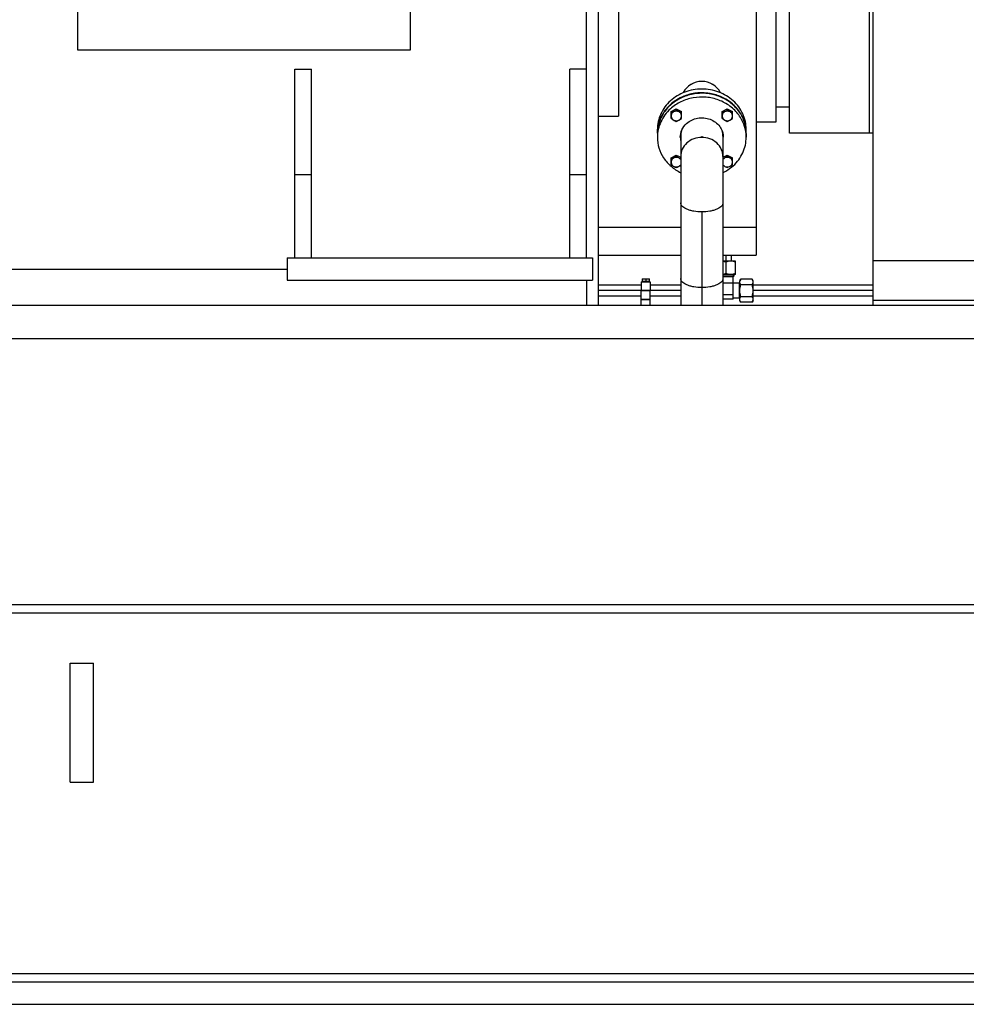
# Model space of a CAD drawing. Header units: millimetres. Extents: x 0 to 1189, y 0 to 841.
# Tile 5 of 184: x 190 to 258, y 172 to 243. Entities that reach past the tile are written whole.
import ezdxf

# ---------------------------------------------------------------- set-up
doc = ezdxf.new("R2010")
doc.units = ezdxf.units.MM
doc.header["$LTSCALE"] = 65.395
doc.linetypes.add('CENTER', pattern=[0.6, 0.375, -0.075, 0.075, -0.075])
for name, color, linetype in [('32007_153200_11_ABL1284', 7, 'CONTINUOUS'), ('32007_153200_11_ABL1316', 7, 'CONTINUOUS'), ('32007_153200_11_T1_PBL1312', 7, 'CONTINUOUS'), ('32007_153200_11_T1_PBL1317', 7, 'CONTINUOUS'), ('32007_153200_11_T2_PBL1314', 7, 'CONTINUOUS'), ('32007_153200_18_ABL1318', 7, 'CONTINUOUS'), ('32007_153200_18_T1_PBL1319', 7, 'CONTINUOUS'), ('32007_153200_19_ABL1309', 7, 'CONTINUOUS'), ('32007_153200_19_T1_PBL1465', 7, 'CONTINUOUS'), ('32007_153200_20_ABL1243', 7, 'CONTINUOUS'), ('32007_153200_20_T1_PBL1466', 7, 'CONTINUOUS'), ('32007_153701_05_PBL1281', 7, 'CONTINUOUS'), ('8M32E_GENSET_GENERATOR_ABL1226', 7, 'CONTINUOUS'), ('8M32E_GENSET_GENERATOR_T1_PBL1227', 7, 'CONTINUOUS'), ('8M32E_GENSET_GRUNDRAHMEN_ABL1228', 7, 'CONTINUOUS'), ('8M32E_GENSET_GRUNDRAHMEN_T1_PBL1229', 7, 'CONTINUOUS'), ('8M32E_GENSET_SCHUTZHAUBE_ABL1322', 7, 'CONTINUOUS'), ('8M32E_GENSET_SCHUTZHAUBE_T1_PBL1323', 7, 'CONTINUOUS'), ('8M32E_GENSET_VERROHRUNG_ABL1230', 7, 'CONTINUOUS'), ('BOGEN-S-2D-90-76_1X2_9_PBL1313', 7, 'CONTINUOUS'), ('D3870-A2-S-20_PBL1310', 7, 'CONTINUOUS'), ('D3870-A2-S-20_PBL1320', 7, 'CONTINUOUS'), ('D931_1-M12X50_PBL1286', 7, 'CONTINUOUS'), ('D931_1-M12X50_PBL1287', 7, 'CONTINUOUS'), ('D931_1-M12X50_PBL1315', 7, 'CONTINUOUS'), ('D931_1-M12X50_PBL1321', 7, 'CONTINUOUS'), ('D931_1-M8X55_PBL1283', 7, 'CONTINUOUS'), ('E1514-FF-DN65-PN6X2_PBL2242', 7, 'CONTINUOUS'), ('EN1092-1-01A-DN65-PN6_PBL1285', 7, 'CONTINUOUS'), ('ISO8434-1-E-S20_PBL1244', 7, 'CONTINUOUS'), ('ISO8434-1-T-S20_PBL1311', 7, 'CONTINUOUS'), ('links_14_VBL1225', 7, 'CONTINUOUS'), ('RKD1000-20_PBL1280', 7, 'CONTINUOUS'), ('RKD1000-20_PBL1282', 7, 'CONTINUOUS')]:
    doc.layers.add(name, color=color, linetype=linetype)

# ---------------------------------------------------------------- blocks, each defined once
blk = doc.blocks.new('8M32E_GENSET_GENERATOR_T1_PBL1227', base_point=(179.287, 267.455))
at = {"layer": '8M32E_GENSET_GENERATOR_T1_PBL1227', "color": 7, "linetype": 'Continuous'}
for p, q in [((231.327, 273.155), (231.327, 222.355)), ((193.807, 262.515), (193.807, 240.755)), ((217.807, 240.755), (217.807, 262.515)), ((230.487, 225.755), (230.487, 261.076)), ((232.815, 257.555), (232.815, 235.97)), ((244.167, 235.555), (244.167, 252.355)), ((242.727, 247.235), (242.727, 225.955)), ((193.807, 240.755), (217.807, 240.755)), ((209.487, 225.755), (209.487, 239.355)), ((209.487, 239.355), (210.687, 239.355)), ((210.687, 225.755), (210.687, 239.355)), ((229.287, 225.755), (229.287, 239.355)), ((230.487, 239.355), (229.287, 239.355)), ((236.551, 236.811), (236.545, 236.806)), ((244.167, 236.655), (245.127, 236.655)), ((231.327, 235.97), (232.815, 235.97)), ((235.607, 234.755), (235.607, 235.026)), ((242.007, 234.755), (242.007, 235.026)), ((242.727, 235.555), (244.167, 235.555)), ((210.687, 231.755), (209.487, 231.755)), ((230.487, 231.755), (229.287, 231.755)), ((231.327, 227.976), (237.285, 227.976)), ((240.329, 227.976), (242.727, 227.976)), ((208.927, 225.755), (208.927, 224.155)), ((208.927, 225.755), (230.927, 225.755)), ((230.927, 225.755), (230.927, 224.155)), ((231.327, 225.955), (237.285, 225.955)), ((240.329, 225.955), (242.727, 225.955)), ((166.127, 224.955), (208.927, 224.955)), ((208.927, 224.155), (230.927, 224.155)), ((230.487, 224.155), (230.487, 222.355))]:
    blk.add_line(p, q, dxfattribs=at)
for centre, radius, start, end in [((238.807, 236.955), 1.522, 28.87067, 151.12933), ((238.432, 234.68), 2.84, 143.45122, 153.40672), ((238.486, 234.642), 2.906, 142.50997, 143.47763), ((238.553, 234.587), 2.992, 132.47121, 142.4586), ((238.604, 234.534), 3.066, 132.18991, 132.50387), ((238.327, 234.733), 2.723, 154.55127, 164.85236), ((238.37, 234.713), 2.77, 153.45202, 154.56799), ((238.26, 234.752), 2.653, 165.81637, 176.86645), ((238.281, 234.747), 2.674, 164.89022, 165.81753), ((238.237, 234.755), 2.629, 177.25592, 179.99965), ((238.237, 234.755), 2.63, 176.89358, 177.25587)]:
    blk.add_arc(centre, radius, start, end, dxfattribs=at)
blk.add_ellipse((238.807, 236.955), major_axis=(1.52, 0), ratio=1, start_param=0.478965, end_param=2.662628, dxfattribs=at)
for points, knots in [([(242.007, 235.026), (242.007, 235.404), (241.835, 236.182), (241.111, 237.145), (240.048, 237.779), (238.807, 238), (237.567, 237.779), (236.504, 237.145), (235.78, 236.182), (235.607, 235.404), (235.607, 235.026)], [0, 0, 0, 0, 0.119275, 0.241981, 0.369382, 0.5, 0.630618, 0.758019, 0.880725, 1, 1, 1, 1]), ([(241.979, 235.142), (241.939, 235.409), (241.775, 235.938), (241.302, 236.631), (240.64, 237.178), (239.842, 237.539), (238.967, 237.689), (238.08, 237.617), (237.248, 237.33), (236.763, 237.002), (236.551, 236.811)], [0, 0, 0, 0, 0.118041, 0.238592, 0.362424, 0.489303, 0.618126, 0.747263, 0.875001, 1, 1, 1, 1])]:
    blk.add_open_spline(points, degree=3, knots=knots, dxfattribs=at)
blk = doc.blocks.new('8M32E_GENSET_GENERATOR_ABL1226', base_point=(179.287, 267.455))
at = {"layer": '8M32E_GENSET_GENERATOR_T1_PBL1227'}
blk.add_blockref('8M32E_GENSET_GENERATOR_T1_PBL1227', (179.287, 267.455), dxfattribs=at)
blk = doc.blocks.new('8M32E_GENSET_GRUNDRAHMEN_T1_PBL1229', base_point=(308.367, 197.155))
at = {"layer": '8M32E_GENSET_GRUNDRAHMEN_T1_PBL1229', "color": 7, "linetype": 'Continuous'}
for p, q in [((123.207, 222.355), (456.407, 222.355)), ((123.207, 219.955), (456.407, 219.955)), ((479.807, 200.755), (123.207, 200.755)), ((479.807, 200.155), (123.207, 200.155)), ((193.287, 187.976), (193.287, 196.535)), ((193.287, 196.535), (194.967, 196.535)), ((194.967, 187.976), (194.967, 196.535)), ((193.287, 187.976), (194.967, 187.976)), ((471.207, 174.155), (131.807, 174.155)), ((471.207, 173.555), (131.807, 173.555)), ((120.007, 171.955), (482.967, 171.955))]:
    blk.add_line(p, q, dxfattribs=at)
blk = doc.blocks.new('8M32E_GENSET_GRUNDRAHMEN_ABL1228', base_point=(308.367, 197.155))
at = {"layer": '8M32E_GENSET_GRUNDRAHMEN_T1_PBL1229'}
blk.add_blockref('8M32E_GENSET_GRUNDRAHMEN_T1_PBL1229', (308.367, 197.155), dxfattribs=at)
blk = doc.blocks.new('ISO8434-1-E-S20_PBL1244', base_point=(125.016, 223.768))
at = {"layer": 'ISO8434-1-E-S20_PBL1244', "color": 7, "linetype": 'Continuous'}
for p, q in [((124.927, 224.47), (124.927, 224.414)), ((124.927, 224.414), (124.956, 224.383)), ((125.013, 224.352), (124.956, 224.383)), ((124.987, 224.366), (124.987, 223.395))]:
    blk.add_line(p, q, dxfattribs=at)
at = {"layer": 'ISO8434-1-E-S20_PBL1244', "color": 2, "linetype": 'Continuous'}
blk.add_line((124.977, 224.459), (124.977, 224.386), dxfattribs=at)
at = {"layer": 'ISO8434-1-E-S20_PBL1244', "color": 7, "linetype": 'Continuous'}
blk.add_lwpolyline([(124.987, 223.395), (125.02, 223.21), (125.105, 223.065)], dxfattribs=at)
at = {"layer": 'ISO8434-1-E-S20_PBL1244', "color": 9, "linetype": 'Continuous'}
blk.add_arc((125.004, 223.395), 0.0162, 180.01101, 180.93646, dxfattribs=at)
at = {"layer": 'ISO8434-1-E-S20_PBL1244', "color": 7, "linetype": 'Continuous'}
for points, knots in [([(124.956, 224.383), (124.964, 224.378), (125.012, 224.358), (125.063, 224.348), (125.105, 224.34)], [0, 0, 0, 0, 0.183685, 1, 1, 1, 1]), ([(125.013, 224.352), (125.019, 224.349), (125.047, 224.336), (125.078, 224.328), (125.102, 224.322)], [0, 0, 0, 0, 0.195198, 1, 1, 1, 1])]:
    blk.add_open_spline(points, degree=3, knots=knots, dxfattribs=at)
at = {"layer": 'ISO8434-1-E-S20_PBL1244', "color": 2, "linetype": 'Continuous'}
for points, knots in [([(124.987, 224.368), (124.987, 224.369), (124.986, 224.37), (124.984, 224.371), (124.983, 224.372), (124.982, 224.373), (124.981, 224.375), (124.981, 224.376), (124.98, 224.377), (124.979, 224.378), (124.979, 224.379), (124.978, 224.38), (124.978, 224.381), (124.978, 224.382), (124.978, 224.384), (124.978, 224.385), (124.977, 224.386)], [0, 0, 0, 0, 0.125, 0.1875, 0.25, 0.3125, 0.375, 0.4375, 0.5, 0.5625, 0.625, 0.6875, 0.75, 0.8125, 0.875, 1, 1, 1, 1]), ([(125.105, 224.325), (125.102, 224.325), (125.097, 224.327), (125.09, 224.328), (125.085, 224.329), (125.08, 224.33), (125.074, 224.332), (125.067, 224.334), (125.06, 224.336), (125.054, 224.337), (125.05, 224.339), (125.047, 224.339), (125.046, 224.34), (125.044, 224.34), (125.042, 224.341), (125.039, 224.342), (125.035, 224.344), (125.031, 224.345), (125.027, 224.346), (125.023, 224.348), (125.019, 224.35), (125.015, 224.351), (125.011, 224.353), (125.007, 224.355), (125.004, 224.357)], [0, 0, 0, 0, 0.0625, 0.125, 0.15625, 0.1875, 0.25, 0.3125, 0.375, 0.4375, 0.46875, 0.484375, 0.5, 0.515625, 0.53125, 0.5625, 0.625, 0.65625, 0.6875, 0.75, 0.8125, 0.84375, 0.875, 1, 1, 1, 1])]:
    blk.add_open_spline(points, degree=3, knots=knots, dxfattribs=at)
at = {"layer": 'ISO8434-1-E-S20_PBL1244', "color": 9, "linetype": 'Continuous'}
blk.add_open_spline([(125.1, 223.338), (125.071, 223.344), (125.034, 223.353), (124.988, 223.381), (124.987, 223.395)], degree=3, knots=[0, 0, 0, 0, 0.676302, 1, 1, 1, 1], dxfattribs=at)
blk = doc.blocks.new('ISO8434-1-T-S20_PBL1311', base_point=(240.938, 223.664))
at = {"layer": 'ISO8434-1-T-S20_PBL1311', "color": 7, "linetype": 'Continuous'}
for p, q in [((241.127, 224.43), (240.329, 224.43)), ((241.077, 224.401), (240.329, 224.401)), ((241.067, 224.395), (240.329, 224.395)), ((241.067, 224.395), (241.127, 224.43)), ((241.067, 222.772), (241.067, 224.395)), ((241.127, 224.555), (241.127, 224.43)), ((241.527, 223.935), (240.329, 223.935)), ((241.527, 223.935), (241.547, 223.97)), ((241.527, 222.855), (241.527, 223.935)), ((241.533, 222.845), (241.533, 223.945)), ((241.067, 223.084), (240.329, 223.084)), ((241.527, 222.855), (241.067, 222.855)), ((241.527, 222.855), (241.547, 222.821)), ((241.067, 222.772), (240.329, 222.772))]:
    blk.add_line(p, q, dxfattribs=at)
at = {"layer": 'ISO8434-1-T-S20_PBL1311', "color": 2, "linetype": 'Continuous'}
for p, q in [((241.077, 224.555), (241.077, 224.401)), ((241.547, 223.945), (241.533, 223.945)), ((241.547, 222.845), (241.533, 222.845))]:
    blk.add_line(p, q, dxfattribs=at)
blk = doc.blocks.new('32007_153200_20_T1_PBL1466', base_point=(182.717, 223.395))
at = {"layer": '32007_153200_20_T1_PBL1466', "color": 7, "linetype": 'Continuous'}
for p, q in [((129.647, 223.795), (128.149, 223.795)), ((131.607, 223.795), (130.287, 223.795)), ((234.447, 223.795), (231.327, 223.795)), ((237.285, 223.795), (235.087, 223.795)), ((129.647, 222.995), (128.149, 222.995)), ((131.607, 222.995), (130.287, 222.995)), ((234.447, 222.995), (231.327, 222.995)), ((237.285, 222.995), (235.087, 222.995))]:
    blk.add_line(p, q, dxfattribs=at)
at = {"layer": '32007_153200_20_T1_PBL1466', "color": 2, "linetype": 'CENTER'}
for p, q in [((131.607, 223.395), (128.149, 223.395)), ((237.285, 223.395), (231.327, 223.395))]:
    blk.add_line(p, q, dxfattribs=at)
blk = doc.blocks.new('32007_153200_20_ABL1243', base_point=(183.237, 223.664))
at = {"layer": '32007_153200_20_T1_PBL1466'}
blk.add_blockref('32007_153200_20_T1_PBL1466', (182.717, 223.395), dxfattribs=at)
at = {"layer": 'ISO8434-1-E-S20_PBL1244'}
blk.add_blockref('ISO8434-1-E-S20_PBL1244', (125.016, 223.768), dxfattribs=at)
at = {"layer": 'ISO8434-1-T-S20_PBL1311'}
blk.add_blockref('ISO8434-1-T-S20_PBL1311', (240.938, 223.664), dxfattribs=at)
blk = doc.blocks.new('RKD1000-20_PBL1280', base_point=(234.767, 223.725))
at = {"layer": 'RKD1000-20_PBL1280', "color": 7, "linetype": 'Continuous'}
for p, q in [((234.447, 224.035), (234.447, 223.415)), ((234.447, 224.035), (235.087, 224.035)), ((235.087, 224.035), (235.087, 223.415)), ((234.447, 223.415), (235.087, 223.415))]:
    blk.add_line(p, q, dxfattribs=at)
blk = doc.blocks.new('32007_153701_05_PBL1281', base_point=(234.767, 222.555))
at = {"layer": '32007_153701_05_PBL1281', "color": 7, "linetype": 'Continuous'}
for p, q in [((234.447, 222.355), (234.447, 222.755)), ((234.447, 222.755), (235.087, 222.755)), ((235.087, 222.355), (235.087, 222.755))]:
    blk.add_line(p, q, dxfattribs=at)
blk = doc.blocks.new('RKD1000-20_PBL1282', base_point=(234.767, 223.065))
at = {"layer": 'RKD1000-20_PBL1282', "color": 7, "linetype": 'Continuous'}
for p, q in [((234.447, 222.755), (234.447, 223.375)), ((235.087, 223.375), (234.447, 223.375)), ((235.087, 222.755), (235.087, 223.375)), ((235.087, 222.755), (234.447, 222.755))]:
    blk.add_line(p, q, dxfattribs=at)
blk = doc.blocks.new('D931_1-M8X55_PBL1283', base_point=(234.767, 224.141))
at = {"layer": 'D931_1-M8X55_PBL1283', "color": 7, "linetype": 'Continuous'}
for p, q in [((234.507, 224.247), (234.507, 224.059)), ((234.507, 224.247), (234.508, 224.247)), ((235.027, 224.059), (234.507, 224.059)), ((234.508, 224.247), (235.027, 224.247)), ((234.535, 224.035), (234.535, 224.059)), ((234.767, 224.237), (234.767, 224.059)), ((234.999, 224.035), (234.999, 224.059)), ((235.027, 224.059), (235.027, 224.247)), ((235.027, 224.247), (235.027, 224.247))]:
    blk.add_line(p, q, dxfattribs=at)
for points in [[(234.507, 224.237), (234.55, 224.243), (234.637, 224.251), (234.724, 224.243), (234.767, 224.237)], [(234.767, 224.237), (234.81, 224.243), (234.897, 224.251), (234.984, 224.243), (235.027, 224.237)]]:
    blk.add_open_spline(points, degree=3, dxfattribs=at)
blk = doc.blocks.new('EN1092-1-01A-DN65-PN6_PBL1285', base_point=(238.807, 234.761))
at = {"layer": 'EN1092-1-01A-DN65-PN6_PBL1285', "color": 7, "linetype": 'Continuous'}
for p, q in [((235.607, 234.721), (235.607, 234.451)), ((242.007, 234.721), (242.007, 234.451))]:
    blk.add_line(p, q, dxfattribs=at)
for centre, radius, start, end in [((238.237, 234.721), 2.629, 179.26312, 179.99953), ((238.537, 234.451), 1.28, 180.01801, 190.41089), ((238.538, 234.722), 1.281, 186.09821, 190.41574), ((239.077, 234.722), 1.281, 349.58342, 353.9006), ((239.078, 234.451), 1.28, 349.58827, 359.98106), ((239.378, 234.721), 2.629, 359.99954, 0.73252)]:
    blk.add_arc(centre, radius, start, end, dxfattribs=at)
for points, knots in [([(242.007, 234.755), (242.004, 235.038), (241.902, 235.612), (241.483, 236.387), (240.838, 237.016), (240.024, 237.448), (239.109, 237.65), (238.17, 237.605), (237.283, 237.318), (236.768, 236.974), (236.545, 236.772)], [0, 0, 0, 0, 0.117824, 0.237735, 0.360966, 0.487592, 0.616589, 0.746212, 0.874529, 1, 1, 1, 1]), ([(242.007, 234.451), (242.007, 234.735), (241.912, 235.313), (241.5, 236.095), (240.857, 236.733), (240.041, 237.172), (239.123, 237.379), (238.179, 237.337), (237.287, 237.05), (236.769, 236.705), (236.545, 236.501)], [0, 0, 0, 0, 0.117817, 0.237672, 0.360843, 0.487438, 0.616446, 0.746112, 0.874484, 1, 1, 1, 1]), ([(236.545, 236.501), (236.256, 236.24), (235.78, 235.606), (235.607, 234.829), (235.607, 234.451)], [0, 0, 0, 0, 0.507089, 1, 1, 1, 1]), ([(236.545, 236.772), (236.26, 236.514), (235.789, 235.892), (235.612, 235.128), (235.608, 234.755)], [0, 0, 0, 0, 0.507066, 1, 1, 1, 1]), ([(237.711, 235.444), (237.929, 235.641), (238.498, 235.911), (239.273, 235.84), (239.8, 235.556), (240.112, 235.247), (240.311, 234.868), (240.357, 234.588), (240.357, 234.451)], [0, 0, 0, 0, 0.25264, 0.510227, 0.637429, 0.761189, 0.881619, 1, 1, 1, 1]), ([(237.257, 234.451), (237.257, 234.634), (237.341, 235.01), (237.572, 235.317), (237.711, 235.444)], [0, 0, 0, 0, 0.492911, 1, 1, 1, 1]), ([(235.607, 234.451), (235.607, 234.191), (235.686, 233.665), (236.03, 232.94), (236.573, 232.326), (237.035, 232.022), (237.284, 231.9)], [0, 0, 0, 0, 0.242699, 0.488943, 0.741161, 1, 1, 1, 1]), ([(241.07, 232.4), (241.359, 232.661), (241.835, 233.295), (242.007, 234.072), (242.007, 234.451)], [0, 0, 0, 0, 0.507089, 1, 1, 1, 1]), ([(240.336, 231.903), (240.403, 231.936), (240.664, 232.075), (240.906, 232.251), (241.07, 232.4)], [0, 0, 0, 0, 0.252718, 1, 1, 1, 1])]:
    blk.add_open_spline(points, degree=3, knots=knots, dxfattribs=at)
blk = doc.blocks.new('32007_153200_11_T1_PBL1312', base_point=(238.807, 226.035))
at = {"layer": '32007_153200_11_T1_PBL1312', "color": 7, "linetype": 'Continuous'}
for p, q in [((237.285, 229.715), (237.285, 222.355)), ((240.329, 229.715), (240.329, 222.355))]:
    blk.add_line(p, q, dxfattribs=at)
at = {"layer": '32007_153200_11_T1_PBL1312', "color": 2, "linetype": 'CENTER'}
blk.add_line((238.807, 229.079), (238.807, 222.355), dxfattribs=at)
at = {"layer": '32007_153200_11_T1_PBL1312', "color": 7, "linetype": 'Continuous'}
blk.add_open_spline([(240.329, 229.715), (240.329, 229.503), (239.998, 229.291), (239.648, 229.175), (239.287, 229.094), (238.807, 229.058), (238.328, 229.094), (237.967, 229.175), (237.616, 229.291), (237.285, 229.503), (237.285, 229.715)], degree=3, knots=[0, 0, 0, 0, 0.183508, 0.253849, 0.33158, 0.5, 0.66842, 0.746151, 0.816492, 1, 1, 1, 1], dxfattribs=at)
at = {"layer": '32007_153200_11_T1_PBL1312', "color": 9, "linetype": 'Continuous'}
blk.add_open_spline([(240.329, 224.263), (240.329, 224.051), (239.998, 223.838), (239.648, 223.723), (239.287, 223.641), (238.807, 223.605), (238.328, 223.641), (237.967, 223.723), (237.616, 223.838), (237.285, 224.051), (237.285, 224.263)], degree=3, knots=[0, 0, 0, 0, 0.183508, 0.253849, 0.33158, 0.5, 0.66842, 0.746151, 0.816492, 1, 1, 1, 1], dxfattribs=at)
blk = doc.blocks.new('BOGEN-S-2D-90-76_1X2_9_PBL1313', base_point=(238.807, 231.758))
at = {"layer": 'BOGEN-S-2D-90-76_1X2_9_PBL1313', "color": 7, "linetype": 'Continuous'}
for p, q in [((237.285, 233.064), (237.285, 229.715)), ((240.329, 233.064), (240.329, 229.715))]:
    blk.add_line(p, q, dxfattribs=at)
for points, knots in [([(240.329, 233.064), (240.329, 233.244), (240.247, 233.614), (239.903, 234.073), (239.398, 234.374), (238.807, 234.479), (238.217, 234.374), (237.712, 234.073), (237.368, 233.614), (237.285, 233.245), (237.285, 233.064)], [0, 0, 0, 0, 0.119275, 0.241981, 0.369382, 0.5, 0.630618, 0.758019, 0.880725, 1, 1, 1, 1]), ([(240.329, 229.715), (240.329, 229.503), (239.998, 229.291), (239.648, 229.175), (239.287, 229.094), (238.807, 229.058), (238.328, 229.094), (237.967, 229.175), (237.616, 229.291), (237.285, 229.503), (237.285, 229.715)], [0, 0, 0, 0, 0.183508, 0.253849, 0.33158, 0.5, 0.66842, 0.746151, 0.816492, 1, 1, 1, 1])]:
    blk.add_open_spline(points, degree=3, knots=knots, dxfattribs=at)
blk = doc.blocks.new('32007_153200_11_T2_PBL1314', base_point=(238.807, 233.991))
at = {"layer": '32007_153200_11_T2_PBL1314', "color": 7, "linetype": 'Continuous'}
for p, q in [((237.285, 234.535), (237.285, 233.064)), ((240.329, 234.535), (240.329, 233.064))]:
    blk.add_line(p, q, dxfattribs=at)
at = {"layer": '32007_153200_11_T2_PBL1314', "color": 2, "linetype": 'CENTER'}
blk.add_line((238.807, 234.535), (238.807, 234.43), dxfattribs=at)
at = {"layer": '32007_153200_11_T2_PBL1314', "color": 7, "linetype": 'Continuous'}
for points in [[(237.345, 234.918), (237.306, 234.795), (237.285, 234.664), (237.285, 234.535)], [(240.329, 234.535), (240.329, 234.664), (240.309, 234.795), (240.27, 234.918)]]:
    blk.add_open_spline(points, degree=3, dxfattribs=at)
blk.add_open_spline([(240.329, 233.064), (240.329, 233.244), (240.247, 233.614), (239.903, 234.073), (239.398, 234.374), (238.807, 234.479), (238.217, 234.374), (237.712, 234.073), (237.368, 233.614), (237.285, 233.245), (237.285, 233.064)], degree=3, knots=[0, 0, 0, 0, 0.119275, 0.241981, 0.369382, 0.5, 0.630618, 0.758019, 0.880725, 1, 1, 1, 1], dxfattribs=at)
blk = doc.blocks.new('32007_153200_11_ABL1284', base_point=(238.807, 229.988))
at = {"layer": '32007_153200_11_T1_PBL1312'}
blk.add_blockref('32007_153200_11_T1_PBL1312', (238.807, 226.035), dxfattribs=at)
at = {"layer": '32007_153200_11_T2_PBL1314'}
blk.add_blockref('32007_153200_11_T2_PBL1314', (238.807, 233.991), dxfattribs=at)
at = {"layer": 'BOGEN-S-2D-90-76_1X2_9_PBL1313'}
blk.add_blockref('BOGEN-S-2D-90-76_1X2_9_PBL1313', (238.807, 231.758), dxfattribs=at)
at = {"layer": 'EN1092-1-01A-DN65-PN6_PBL1285'}
blk.add_blockref('EN1092-1-01A-DN65-PN6_PBL1285', (238.807, 234.761), dxfattribs=at)
blk = doc.blocks.new('D931_1-M12X50_PBL1286', base_point=(236.969, 236.052))
at = {"layer": 'D931_1-M12X50_PBL1286', "color": 7, "linetype": 'Continuous'}
for p, q in [((236.589, 236.305), (236.969, 236.504)), ((236.969, 236.394), (236.969, 236.504)), ((236.969, 236.504), (237.349, 236.305)), ((236.589, 235.798), (236.589, 236.305)), ((237.349, 235.798), (237.349, 236.305))]:
    blk.add_line(p, q, dxfattribs=at)
for points, knots in [([(236.969, 236.394), (236.938, 236.376), (236.814, 236.304), (236.686, 236.24), (236.589, 236.196)], [0, 0, 0, 0, 0.254823, 1, 1, 1, 1]), ([(237.349, 236.196), (237.317, 236.21), (237.188, 236.271), (237.062, 236.34), (236.969, 236.394)], [0, 0, 0, 0, 0.244257, 1, 1, 1, 1]), ([(236.617, 236.118), (236.594, 236.067), (236.576, 235.951), (236.644, 235.786), (236.787, 235.672), (236.908, 235.646), (236.969, 235.646)], [0, 0, 0, 0, 0.24025, 0.483066, 0.736836, 1, 1, 1, 1]), ([(236.589, 235.798), (236.62, 235.779), (236.744, 235.708), (236.872, 235.643), (236.969, 235.599)], [0, 0, 0, 0, 0.254823, 1, 1, 1, 1]), ([(236.969, 236.334), (236.895, 236.334), (236.749, 236.296), (236.645, 236.182), (236.617, 236.118)], [0, 0, 0, 0, 0.512379, 1, 1, 1, 1]), ([(237.321, 236.118), (237.293, 236.182), (237.189, 236.296), (237.043, 236.334), (236.969, 236.334)], [0, 0, 0, 0, 0.487621, 1, 1, 1, 1]), ([(236.969, 235.646), (237.03, 235.646), (237.151, 235.672), (237.294, 235.786), (237.362, 235.951), (237.344, 236.067), (237.321, 236.118)], [0, 0, 0, 0, 0.263164, 0.516934, 0.75975, 1, 1, 1, 1]), ([(236.969, 235.599), (237.001, 235.614), (237.13, 235.674), (237.256, 235.743), (237.349, 235.798)], [0, 0, 0, 0, 0.244256, 1, 1, 1, 1])]:
    blk.add_open_spline(points, degree=3, knots=knots, dxfattribs=at)
blk = doc.blocks.new('D931_1-M12X50_PBL1287', base_point=(236.939, 232.719))
at = {"layer": 'D931_1-M12X50_PBL1287', "color": 7, "linetype": 'Continuous'}
for p, q in [((236.589, 232.973), (236.969, 233.172)), ((236.589, 232.465), (236.589, 232.973)), ((236.969, 233.062), (236.969, 233.172)), ((236.969, 233.172), (237.285, 233.006))]:
    blk.add_line(p, q, dxfattribs=at)
for points, knots in [([(236.969, 233.062), (236.938, 233.043), (236.814, 232.972), (236.686, 232.907), (236.589, 232.863)], [0, 0, 0, 0, 0.254823, 1, 1, 1, 1]), ([(236.969, 233.002), (236.895, 233.002), (236.749, 232.963), (236.645, 232.85), (236.617, 232.786)], [0, 0, 0, 0, 0.512379, 1, 1, 1, 1]), ([(237.285, 232.893), (237.259, 232.905), (237.151, 232.958), (237.047, 233.016), (236.969, 233.062)], [0, 0, 0, 0, 0.245525, 1, 1, 1, 1]), ([(237.29, 232.841), (237.255, 232.891), (237.156, 232.974), (237.032, 233.002), (236.969, 233.002)], [0, 0, 0, 0, 0.490441, 1, 1, 1, 1]), ([(236.617, 232.786), (236.594, 232.735), (236.576, 232.618), (236.644, 232.454), (236.787, 232.34), (236.908, 232.313), (236.969, 232.313)], [0, 0, 0, 0, 0.24025, 0.483066, 0.736836, 1, 1, 1, 1]), ([(236.589, 232.465), (236.62, 232.447), (236.744, 232.375), (236.872, 232.311), (236.969, 232.267)], [0, 0, 0, 0, 0.254823, 1, 1, 1, 1]), ([(236.969, 232.313), (237.032, 232.313), (237.156, 232.341), (237.255, 232.424), (237.29, 232.474)], [0, 0, 0, 0, 0.509559, 1, 1, 1, 1]), ([(236.969, 232.267), (236.995, 232.279), (237.103, 232.329), (237.208, 232.384), (237.285, 232.429)], [0, 0, 0, 0, 0.24488, 1, 1, 1, 1])]:
    blk.add_open_spline(points, degree=3, knots=knots, dxfattribs=at)
blk = doc.blocks.new('D3870-A2-S-20_PBL1310', base_point=(242.027, 223.395))
at = {"layer": 'D3870-A2-S-20_PBL1310', "color": 7, "linetype": 'Continuous'}
for p, q in [((241.617, 224.227), (241.547, 224.115)), ((241.547, 222.675), (241.547, 224.115)), ((242.443, 224.227), (241.617, 224.227)), ((242.443, 223.811), (241.617, 223.811)), ((242.507, 224.115), (242.443, 224.227)), ((242.507, 222.675), (242.507, 224.115)), ((241.617, 222.98), (242.443, 222.98)), ((241.617, 222.564), (241.547, 222.675)), ((242.443, 222.564), (241.617, 222.564)), ((242.507, 222.675), (242.443, 222.564))]:
    blk.add_line(p, q, dxfattribs=at)
for points, knots in [([(241.547, 224.019), (241.547, 224.037), (241.554, 224.11), (241.587, 224.179), (241.617, 224.227)], [0, 0, 0, 0, 0.239943, 1, 1, 1, 1]), ([(241.617, 223.811), (241.607, 223.828), (241.57, 223.891), (241.547, 223.965), (241.547, 224.019)], [0, 0, 0, 0, 0.264854, 1, 1, 1, 1]), ([(242.507, 224.019), (242.507, 224.037), (242.501, 224.11), (242.471, 224.179), (242.443, 224.227)], [0, 0, 0, 0, 0.241275, 1, 1, 1, 1]), ([(242.443, 223.811), (242.453, 223.828), (242.487, 223.892), (242.507, 223.965), (242.507, 224.019)], [0, 0, 0, 0, 0.263017, 1, 1, 1, 1]), ([(241.547, 222.772), (241.547, 222.79), (241.554, 222.863), (241.587, 222.932), (241.617, 222.98)], [0, 0, 0, 0, 0.239943, 1, 1, 1, 1]), ([(242.507, 222.772), (242.507, 222.79), (242.501, 222.863), (242.471, 222.932), (242.443, 222.98)], [0, 0, 0, 0, 0.241275, 1, 1, 1, 1]), ([(241.617, 222.564), (241.607, 222.581), (241.57, 222.644), (241.547, 222.718), (241.547, 222.772)], [0, 0, 0, 0, 0.264854, 1, 1, 1, 1]), ([(242.443, 222.564), (242.453, 222.581), (242.487, 222.645), (242.507, 222.718), (242.507, 222.772)], [0, 0, 0, 0, 0.263017, 1, 1, 1, 1])]:
    blk.add_open_spline(points, degree=3, knots=knots, dxfattribs=at)
for points in [[(241.547, 223.395), (241.547, 223.536), (241.575, 223.677), (241.617, 223.811)], [(242.507, 223.395), (242.507, 223.536), (242.482, 223.676), (242.443, 223.811)], [(241.617, 222.98), (241.575, 223.114), (241.547, 223.255), (241.547, 223.395)], [(242.443, 222.98), (242.482, 223.114), (242.507, 223.255), (242.507, 223.395)]]:
    blk.add_open_spline(points, degree=3, dxfattribs=at)
blk = doc.blocks.new('32007_153200_19_T1_PBL1465', base_point=(259.617, 223.395))
at = {"layer": '32007_153200_19_T1_PBL1465', "color": 7, "linetype": 'Continuous'}
for p, q in [((251.127, 223.795), (242.507, 223.795)), ((276.047, 223.795), (275.807, 223.795)), ((276.727, 223.795), (276.687, 223.795)), ((251.127, 222.995), (242.507, 222.995))]:
    blk.add_line(p, q, dxfattribs=at)
at = {"layer": '32007_153200_19_T1_PBL1465', "color": 2, "linetype": 'CENTER'}
for p, q in [((251.127, 223.395), (242.507, 223.395)), ((276.727, 223.395), (275.807, 223.395))]:
    blk.add_line(p, q, dxfattribs=at)
blk = doc.blocks.new('32007_153200_19_ABL1309', base_point=(259.137, 223.395))
at = {"layer": '32007_153200_19_T1_PBL1465'}
blk.add_blockref('32007_153200_19_T1_PBL1465', (259.617, 223.395), dxfattribs=at)
at = {"layer": 'D3870-A2-S-20_PBL1310'}
blk.add_blockref('D3870-A2-S-20_PBL1310', (242.027, 223.395), dxfattribs=at)
blk = doc.blocks.new('D931_1-M12X50_PBL1315', base_point=(240.646, 236.052))
at = {"layer": 'D931_1-M12X50_PBL1315', "color": 7, "linetype": 'Continuous'}
for p, q in [((240.266, 236.305), (240.646, 236.504)), ((240.646, 236.394), (240.646, 236.504)), ((240.646, 236.504), (241.026, 236.305)), ((240.266, 235.798), (240.266, 236.305)), ((241.026, 235.798), (241.026, 236.305))]:
    blk.add_line(p, q, dxfattribs=at)
for points, knots in [([(240.646, 236.394), (240.615, 236.376), (240.491, 236.304), (240.363, 236.24), (240.266, 236.196)], [0, 0, 0, 0, 0.254823, 1, 1, 1, 1]), ([(241.026, 236.196), (240.994, 236.21), (240.865, 236.271), (240.739, 236.34), (240.646, 236.394)], [0, 0, 0, 0, 0.244257, 1, 1, 1, 1]), ([(240.294, 236.118), (240.271, 236.067), (240.253, 235.951), (240.321, 235.786), (240.464, 235.672), (240.585, 235.646), (240.646, 235.646)], [0, 0, 0, 0, 0.24025, 0.483066, 0.736836, 1, 1, 1, 1]), ([(240.266, 235.798), (240.297, 235.779), (240.421, 235.708), (240.549, 235.643), (240.646, 235.599)], [0, 0, 0, 0, 0.254823, 1, 1, 1, 1]), ([(240.646, 236.334), (240.572, 236.334), (240.426, 236.296), (240.322, 236.182), (240.294, 236.118)], [0, 0, 0, 0, 0.512379, 1, 1, 1, 1]), ([(240.998, 236.118), (240.97, 236.182), (240.866, 236.296), (240.72, 236.334), (240.646, 236.334)], [0, 0, 0, 0, 0.487621, 1, 1, 1, 1]), ([(240.646, 235.646), (240.707, 235.646), (240.828, 235.672), (240.971, 235.786), (241.039, 235.951), (241.021, 236.067), (240.998, 236.118)], [0, 0, 0, 0, 0.263164, 0.516934, 0.75975, 1, 1, 1, 1]), ([(240.646, 235.599), (240.678, 235.614), (240.807, 235.674), (240.933, 235.743), (241.026, 235.798)], [0, 0, 0, 0, 0.244256, 1, 1, 1, 1])]:
    blk.add_open_spline(points, degree=3, knots=knots, dxfattribs=at)
blk = doc.blocks.new('32007_153200_11_T1_PBL1317', base_point=(240.329, 223.309))
at = {"layer": '32007_153200_11_T1_PBL1317', "color": 7, "linetype": 'Continuous'}
blk.add_line((240.329, 224.263), (240.329, 222.355), dxfattribs=at)
blk = doc.blocks.new('32007_153200_11_ABL1316', base_point=(240.329, 223.309))
at = {"layer": '32007_153200_11_T1_PBL1317'}
blk.add_blockref('32007_153200_11_T1_PBL1317', (240.329, 223.309), dxfattribs=at)
blk = doc.blocks.new('32007_153200_18_T1_PBL1319', base_point=(240.727, 225.735))
at = {"layer": '32007_153200_18_T1_PBL1319', "color": 2, "linetype": 'CENTER'}
blk.add_line((240.527, 225.955), (240.527, 225.515), dxfattribs=at)
at = {"layer": '32007_153200_18_T1_PBL1319', "color": 7, "linetype": 'Continuous'}
blk.add_line((240.927, 225.955), (240.927, 225.515), dxfattribs=at)
blk = doc.blocks.new('D3870-A2-S-20_PBL1320', base_point=(240.788, 225.035))
at = {"layer": 'D3870-A2-S-20_PBL1320', "color": 7, "linetype": 'Continuous'}
for p, q in [((241.247, 225.515), (240.329, 225.515)), ((240.527, 225.451), (240.527, 224.625)), ((241.247, 224.555), (241.247, 225.515)), ((241.247, 224.555), (240.329, 224.555))]:
    blk.add_line(p, q, dxfattribs=at)
for points in [[(240.527, 225.451), (240.463, 225.473), (240.397, 225.49), (240.329, 225.502)], [(240.887, 225.515), (240.766, 225.515), (240.643, 225.49), (240.527, 225.451)], [(241.247, 225.451), (241.132, 225.49), (241.009, 225.515), (240.887, 225.515)], [(240.527, 224.625), (240.463, 224.602), (240.397, 224.583), (240.329, 224.57)], [(240.887, 224.555), (240.765, 224.555), (240.642, 224.584), (240.527, 224.625)], [(241.247, 224.625), (241.132, 224.584), (241.01, 224.555), (240.887, 224.555)]]:
    blk.add_open_spline(points, degree=3, dxfattribs=at)
blk = doc.blocks.new('32007_153200_18_ABL1318', base_point=(240.788, 225.255))
at = {"layer": '32007_153200_18_T1_PBL1319'}
blk.add_blockref('32007_153200_18_T1_PBL1319', (240.727, 225.735), dxfattribs=at)
at = {"layer": 'D3870-A2-S-20_PBL1320'}
blk.add_blockref('D3870-A2-S-20_PBL1320', (240.788, 225.035), dxfattribs=at)
blk = doc.blocks.new('D931_1-M12X50_PBL1321', base_point=(240.676, 232.719))
at = {"layer": 'D931_1-M12X50_PBL1321', "color": 7, "linetype": 'Continuous'}
for p, q in [((240.329, 233.006), (240.646, 233.172)), ((240.646, 233.062), (240.646, 233.172)), ((240.646, 233.172), (241.026, 232.973)), ((241.026, 232.465), (241.026, 232.973))]:
    blk.add_line(p, q, dxfattribs=at)
for points, knots in [([(240.646, 233.002), (240.583, 233.002), (240.458, 232.974), (240.36, 232.891), (240.325, 232.841)], [0, 0, 0, 0, 0.509559, 1, 1, 1, 1]), ([(240.646, 233.062), (240.62, 233.047), (240.516, 232.987), (240.41, 232.931), (240.329, 232.893)], [0, 0, 0, 0, 0.253629, 1, 1, 1, 1]), ([(241.026, 232.863), (240.994, 232.878), (240.865, 232.938), (240.739, 233.007), (240.646, 233.062)], [0, 0, 0, 0, 0.244257, 1, 1, 1, 1]), ([(240.998, 232.786), (240.97, 232.85), (240.866, 232.963), (240.719, 233.002), (240.646, 233.002)], [0, 0, 0, 0, 0.487621, 1, 1, 1, 1]), ([(240.325, 232.474), (240.36, 232.424), (240.458, 232.341), (240.583, 232.313), (240.646, 232.313)], [0, 0, 0, 0, 0.490441, 1, 1, 1, 1]), ([(240.329, 232.429), (240.356, 232.414), (240.459, 232.356), (240.566, 232.303), (240.646, 232.267)], [0, 0, 0, 0, 0.254666, 1, 1, 1, 1]), ([(240.646, 232.313), (240.707, 232.313), (240.828, 232.34), (240.971, 232.454), (241.039, 232.618), (241.021, 232.735), (240.998, 232.786)], [0, 0, 0, 0, 0.263164, 0.516934, 0.75975, 1, 1, 1, 1]), ([(240.646, 232.267), (240.678, 232.281), (240.807, 232.342), (240.933, 232.411), (241.026, 232.465)], [0, 0, 0, 0, 0.244256, 1, 1, 1, 1])]:
    blk.add_open_spline(points, degree=3, knots=knots, dxfattribs=at)
blk = doc.blocks.new('E1514-FF-DN65-PN6X2_PBL2242', base_point=(238.807, 236.093))
at = {"layer": 'E1514-FF-DN65-PN6X2_PBL2242', "color": 7, "linetype": 'Continuous'}
for p, q in [((237.282, 234.531), (237.281, 234.534)), ((240.334, 234.534), (240.333, 234.531))]:
    blk.add_line(p, q, dxfattribs=at)
for centre, radius, start, end in [((238.237, 234.721), 2.629, 179.26312, 179.99953), ((238.537, 234.721), 1.269, 184.08711, 188.46569), ((238.538, 234.755), 1.27, 185.31769, 189.15569), ((238.542, 234.756), 1.275, 189.1548, 189.93545), ((239.073, 234.756), 1.275, 350.06393, 350.84446), ((239.077, 234.755), 1.27, 350.84357, 354.68145), ((239.078, 234.721), 1.269, 351.5337, 355.91203), ((239.378, 234.721), 2.629, 359.99954, 0.73253)]:
    blk.add_arc(centre, radius, start, end, dxfattribs=at)
for points, knots in [([(242.007, 234.755), (242.007, 235.039), (241.912, 235.617), (241.5, 236.4), (240.857, 237.037), (240.041, 237.476), (239.123, 237.683), (238.179, 237.641), (237.287, 237.355), (236.769, 237.009), (236.545, 236.806)], [0, 0, 0, 0, 0.117817, 0.237672, 0.360843, 0.487438, 0.616446, 0.746112, 0.874484, 1, 1, 1, 1]), ([(242.007, 234.755), (242.004, 235.038), (241.902, 235.612), (241.483, 236.387), (240.838, 237.016), (240.024, 237.448), (239.109, 237.65), (238.17, 237.605), (237.283, 237.318), (236.768, 236.974), (236.545, 236.772)], [0, 0, 0, 0, 0.117824, 0.237735, 0.360966, 0.487592, 0.616589, 0.746212, 0.874529, 1, 1, 1, 1]), ([(236.545, 236.806), (236.256, 236.544), (235.78, 235.911), (235.607, 235.134), (235.607, 234.755)], [0, 0, 0, 0, 0.507089, 1, 1, 1, 1]), ([(236.545, 236.772), (236.26, 236.514), (235.789, 235.892), (235.612, 235.128), (235.608, 234.755)], [0, 0, 0, 0, 0.507066, 1, 1, 1, 1])]:
    blk.add_open_spline(points, degree=3, knots=knots, dxfattribs=at)
blk = doc.blocks.new('8M32E_GENSET_VERROHRUNG_ABL1230', base_point=(317.41, 254.215))
at = {"layer": '32007_153200_11_ABL1284'}
blk.add_blockref('32007_153200_11_ABL1284', (238.807, 229.988), dxfattribs=at)
at = {"layer": '32007_153200_11_ABL1316'}
blk.add_blockref('32007_153200_11_ABL1316', (240.329, 223.309), dxfattribs=at)
at = {"layer": '32007_153200_18_ABL1318'}
blk.add_blockref('32007_153200_18_ABL1318', (240.788, 225.255), dxfattribs=at)
at = {"layer": '32007_153200_19_ABL1309'}
blk.add_blockref('32007_153200_19_ABL1309', (259.137, 223.395), dxfattribs=at)
at = {"layer": '32007_153200_20_ABL1243'}
blk.add_blockref('32007_153200_20_ABL1243', (183.237, 223.664), dxfattribs=at)
at = {"layer": '32007_153701_05_PBL1281'}
blk.add_blockref('32007_153701_05_PBL1281', (234.767, 222.555), dxfattribs=at)
at = {"layer": 'D931_1-M12X50_PBL1286'}
blk.add_blockref('D931_1-M12X50_PBL1286', (236.969, 236.052), dxfattribs=at)
at = {"layer": 'D931_1-M12X50_PBL1287'}
blk.add_blockref('D931_1-M12X50_PBL1287', (236.939, 232.719), dxfattribs=at)
at = {"layer": 'D931_1-M12X50_PBL1315'}
blk.add_blockref('D931_1-M12X50_PBL1315', (240.646, 236.052), dxfattribs=at)
at = {"layer": 'D931_1-M12X50_PBL1321'}
blk.add_blockref('D931_1-M12X50_PBL1321', (240.676, 232.719), dxfattribs=at)
at = {"layer": 'D931_1-M8X55_PBL1283'}
blk.add_blockref('D931_1-M8X55_PBL1283', (234.767, 224.141), dxfattribs=at)
at = {"layer": 'E1514-FF-DN65-PN6X2_PBL2242'}
blk.add_blockref('E1514-FF-DN65-PN6X2_PBL2242', (238.807, 236.093), dxfattribs=at)
at = {"layer": 'RKD1000-20_PBL1280'}
blk.add_blockref('RKD1000-20_PBL1280', (234.767, 223.725), dxfattribs=at)
at = {"layer": 'RKD1000-20_PBL1282'}
blk.add_blockref('RKD1000-20_PBL1282', (234.767, 223.065), dxfattribs=at)
blk = doc.blocks.new('8M32E_GENSET_SCHUTZHAUBE_T1_PBL1323', base_point=(311.918, 248.255))
at = {"layer": '8M32E_GENSET_SCHUTZHAUBE_T1_PBL1323', "color": 7, "linetype": 'Continuous'}
for p, q in [((251.127, 274.155), (251.127, 222.355)), ((250.887, 234.755), (250.887, 255.755)), ((245.127, 234.755), (245.127, 253.755)), ((251.127, 234.755), (245.127, 234.755)), ((275.807, 225.555), (251.127, 225.555)), ((275.807, 222.675), (251.127, 222.675))]:
    blk.add_line(p, q, dxfattribs=at)
blk = doc.blocks.new('8M32E_GENSET_SCHUTZHAUBE_ABL1322', base_point=(311.918, 248.255))
at = {"layer": '8M32E_GENSET_SCHUTZHAUBE_T1_PBL1323'}
blk.add_blockref('8M32E_GENSET_SCHUTZHAUBE_T1_PBL1323', (311.918, 248.255), dxfattribs=at)
blk = doc.blocks.new('LINKS_14_VBL1225', base_point=(329.412, 278.023))
at = {"layer": '8M32E_GENSET_GENERATOR_ABL1226'}
blk.add_blockref('8M32E_GENSET_GENERATOR_ABL1226', (179.287, 267.455), dxfattribs=at)
at = {"layer": '8M32E_GENSET_GRUNDRAHMEN_ABL1228'}
blk.add_blockref('8M32E_GENSET_GRUNDRAHMEN_ABL1228', (308.367, 197.155), dxfattribs=at)
at = {"layer": '8M32E_GENSET_SCHUTZHAUBE_ABL1322'}
blk.add_blockref('8M32E_GENSET_SCHUTZHAUBE_ABL1322', (311.918, 248.255), dxfattribs=at)
at = {"layer": '8M32E_GENSET_VERROHRUNG_ABL1230'}
blk.add_blockref('8M32E_GENSET_VERROHRUNG_ABL1230', (317.41, 254.215), dxfattribs=at)

msp = doc.modelspace()

# ---------------------------------------------------------------- block references
at = {"layer": 'links_14_VBL1225'}
msp.add_blockref('LINKS_14_VBL1225', (329.41241, 278.02333), dxfattribs=at)

doc.saveas('drawing.dxf')
